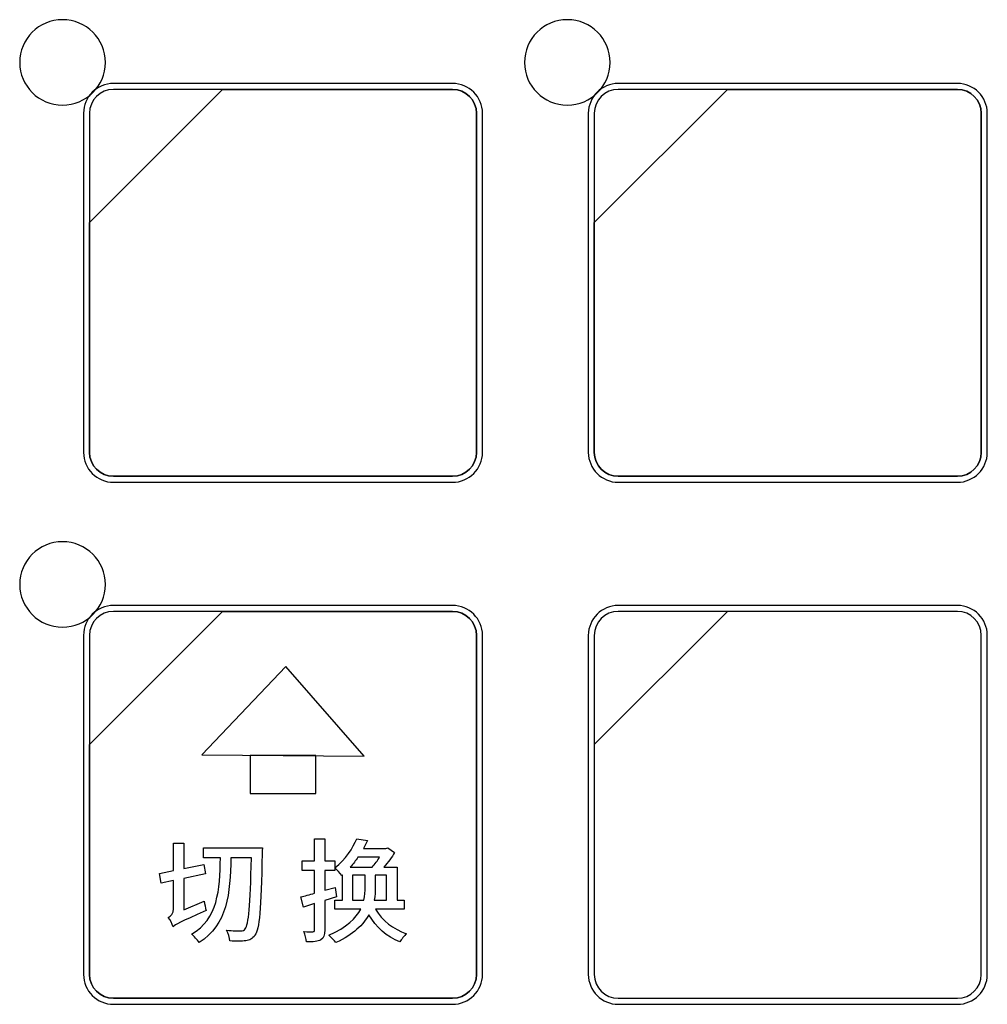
# Model space of a CAD drawing. Header units: millimetres. Extents: x 7180 to 8943, y -2677 to -1782.
# Tile 68 of 101: x 7422 to 7458, y -2174 to -2137. Entities that reach past the tile are written whole.
import ezdxf

# ---------------------------------------------------------------- set-up
doc = ezdxf.new("R2010")
doc.units = ezdxf.units.MM
doc.header["$LTSCALE"] = 3

msp = doc.modelspace()

# ---------------------------------------------------------------- linework, layer by layer
at = {"linetype": 'Continuous', "lineweight": 30}
for points, knots in [([(7423.42, -2137.327), (7424.306, -2137.327), (7425.024, -2138.043), (7425.024, -2138.927), (7425.024, -2138.927), (7425.024, -2139.81), (7424.306, -2140.527), (7423.42, -2140.527), (7423.42, -2140.527), (7422.535, -2140.527), (7421.816, -2139.81), (7421.816, -2138.927), (7421.816, -2138.927), (7421.816, -2138.043), (7422.535, -2137.327), (7423.42, -2137.327)], [0, 0, 0, 0, 0.2, 0.2, 0.2, 0.2, 0.4, 0.4, 0.4, 0.4, 0.6, 0.6, 0.6, 0.6, 1, 1, 1, 1]), ([(7442.32, -2137.327), (7443.206, -2137.327), (7443.924, -2138.043), (7443.924, -2138.927), (7443.924, -2138.927), (7443.924, -2139.81), (7443.206, -2140.527), (7442.32, -2140.527), (7442.32, -2140.527), (7441.435, -2140.527), (7440.716, -2139.81), (7440.716, -2138.927), (7440.716, -2138.927), (7440.716, -2138.043), (7441.435, -2137.327), (7442.32, -2137.327)], [0, 0, 0, 0, 0.2, 0.2, 0.2, 0.2, 0.4, 0.4, 0.4, 0.4, 0.6, 0.6, 0.6, 0.6, 1, 1, 1, 1]), ([(7425.326, -2139.713), (7425.326, -2139.713), (7438.024, -2139.713), (7438.024, -2139.713), (7438.024, -2139.713), (7438.64, -2139.713), (7439.145, -2140.217), (7439.145, -2140.833), (7439.145, -2140.833), (7439.145, -2140.833), (7439.145, -2153.531), (7439.145, -2153.531), (7439.145, -2153.531), (7439.145, -2154.147), (7438.64, -2154.651), (7438.024, -2154.651), (7438.024, -2154.651), (7438.024, -2154.651), (7425.326, -2154.651), (7425.326, -2154.651), (7425.326, -2154.651), (7424.71, -2154.651), (7424.206, -2154.147), (7424.206, -2153.531), (7424.206, -2153.531), (7424.206, -2153.531), (7424.206, -2140.833), (7424.206, -2140.833), (7424.206, -2140.833), (7424.206, -2140.217), (7424.71, -2139.713), (7425.326, -2139.713)], [0, 0, 0, 0, 0.111111, 0.111111, 0.111111, 0.111111, 0.222222, 0.222222, 0.222222, 0.222222, 0.333333, 0.333333, 0.333333, 0.333333, 0.444444, 0.444444, 0.444444, 0.444444, 0.555556, 0.555556, 0.555556, 0.555556, 0.666667, 0.666667, 0.666667, 0.666667, 0.777778, 0.777778, 0.777778, 0.777778, 1, 1, 1, 1]), ([(7444.226, -2139.713), (7444.226, -2139.713), (7456.924, -2139.713), (7456.924, -2139.713), (7456.924, -2139.713), (7457.54, -2139.713), (7458.045, -2140.217), (7458.045, -2140.833), (7458.045, -2140.833), (7458.045, -2140.833), (7458.045, -2153.531), (7458.045, -2153.531), (7458.045, -2153.531), (7458.045, -2154.147), (7457.54, -2154.651), (7456.924, -2154.651), (7456.924, -2154.651), (7456.924, -2154.651), (7444.226, -2154.651), (7444.226, -2154.651), (7444.226, -2154.651), (7443.61, -2154.651), (7443.106, -2154.147), (7443.106, -2153.531), (7443.106, -2153.531), (7443.106, -2153.531), (7443.106, -2140.833), (7443.106, -2140.833), (7443.106, -2140.833), (7443.106, -2140.217), (7443.61, -2139.713), (7444.226, -2139.713)], [0, 0, 0, 0, 0.111111, 0.111111, 0.111111, 0.111111, 0.222222, 0.222222, 0.222222, 0.222222, 0.333333, 0.333333, 0.333333, 0.333333, 0.444444, 0.444444, 0.444444, 0.444444, 0.555556, 0.555556, 0.555556, 0.555556, 0.666667, 0.666667, 0.666667, 0.666667, 0.777778, 0.777778, 0.777778, 0.777778, 1, 1, 1, 1]), ([(7425.326, -2139.937), (7425.326, -2139.937), (7429.414, -2139.937), (7429.414, -2139.937), (7429.414, -2139.937), (7429.414, -2139.937), (7424.43, -2144.92), (7424.43, -2144.92), (7424.43, -2144.92), (7424.43, -2144.92), (7424.43, -2140.833), (7424.43, -2140.833), (7424.43, -2140.833), (7424.43, -2140.34), (7424.833, -2139.937), (7425.326, -2139.937)], [0, 0, 0, 0, 0.2, 0.2, 0.2, 0.2, 0.4, 0.4, 0.4, 0.4, 0.6, 0.6, 0.6, 0.6, 1, 1, 1, 1]), ([(7429.414, -2139.937), (7429.414, -2139.937), (7429.427, -2139.937), (7429.427, -2139.937), (7429.427, -2139.937), (7429.427, -2139.937), (7438.024, -2139.937), (7438.024, -2139.937), (7438.024, -2139.937), (7438.517, -2139.937), (7438.92, -2140.34), (7438.92, -2140.833), (7438.92, -2140.833), (7438.92, -2140.833), (7438.92, -2153.531), (7438.92, -2153.531), (7438.92, -2153.531), (7438.92, -2154.024), (7438.517, -2154.427), (7438.024, -2154.427), (7438.024, -2154.427), (7438.024, -2154.427), (7425.326, -2154.427), (7425.326, -2154.427), (7425.326, -2154.427), (7424.833, -2154.427), (7424.43, -2154.024), (7424.43, -2153.531), (7424.43, -2153.531), (7424.43, -2153.531), (7424.43, -2145.016), (7424.43, -2145.016), (7424.43, -2145.016), (7424.43, -2145.016), (7424.43, -2144.92), (7424.43, -2144.92), (7424.43, -2144.92), (7424.43, -2144.92), (7429.414, -2139.937), (7429.414, -2139.937)], [0, 0, 0, 0, 0.090909, 0.090909, 0.090909, 0.090909, 0.181818, 0.181818, 0.181818, 0.181818, 0.272727, 0.272727, 0.272727, 0.272727, 0.363636, 0.363636, 0.363636, 0.363636, 0.454545, 0.454545, 0.454545, 0.454545, 0.545455, 0.545455, 0.545455, 0.545455, 0.636364, 0.636364, 0.636364, 0.636364, 0.727273, 0.727273, 0.727273, 0.727273, 0.818182, 0.818182, 0.818182, 0.818182, 1, 1, 1, 1]), ([(7438.92, -2153.531), (7438.92, -2153.531), (7438.92, -2140.833), (7438.92, -2140.833), (7438.92, -2140.833), (7438.92, -2140.34), (7438.517, -2139.937), (7438.024, -2139.937), (7438.024, -2139.937), (7438.024, -2139.937), (7429.427, -2139.937), (7429.427, -2139.937), (7429.427, -2139.937), (7429.427, -2139.937), (7429.414, -2139.937), (7429.414, -2139.937), (7429.414, -2139.937), (7429.414, -2139.937), (7424.43, -2144.92), (7424.43, -2144.92), (7424.43, -2144.92), (7424.43, -2144.92), (7424.43, -2145.016), (7424.43, -2145.016), (7424.43, -2145.016), (7424.43, -2145.016), (7424.43, -2153.531), (7424.43, -2153.531), (7424.43, -2153.531), (7424.43, -2154.024), (7424.833, -2154.427), (7425.326, -2154.427), (7425.326, -2154.427), (7425.326, -2154.427), (7438.024, -2154.427), (7438.024, -2154.427), (7438.024, -2154.427), (7438.517, -2154.427), (7438.92, -2154.024), (7438.92, -2153.531)], [0, 0, 0, 0, 0.090909, 0.090909, 0.090909, 0.090909, 0.181818, 0.181818, 0.181818, 0.181818, 0.272727, 0.272727, 0.272727, 0.272727, 0.363636, 0.363636, 0.363636, 0.363636, 0.454545, 0.454545, 0.454545, 0.454545, 0.545455, 0.545455, 0.545455, 0.545455, 0.636364, 0.636364, 0.636364, 0.636364, 0.727273, 0.727273, 0.727273, 0.727273, 0.818182, 0.818182, 0.818182, 0.818182, 1, 1, 1, 1]), ([(7444.226, -2139.937), (7444.226, -2139.937), (7448.314, -2139.937), (7448.314, -2139.937), (7448.314, -2139.937), (7448.314, -2139.937), (7443.33, -2144.92), (7443.33, -2144.92), (7443.33, -2144.92), (7443.33, -2144.92), (7443.33, -2140.833), (7443.33, -2140.833), (7443.33, -2140.833), (7443.33, -2140.34), (7443.733, -2139.937), (7444.226, -2139.937)], [0, 0, 0, 0, 0.2, 0.2, 0.2, 0.2, 0.4, 0.4, 0.4, 0.4, 0.6, 0.6, 0.6, 0.6, 1, 1, 1, 1]), ([(7448.314, -2139.937), (7448.314, -2139.937), (7448.327, -2139.937), (7448.327, -2139.937), (7448.327, -2139.937), (7448.327, -2139.937), (7456.924, -2139.937), (7456.924, -2139.937), (7456.924, -2139.937), (7457.417, -2139.937), (7457.821, -2140.34), (7457.821, -2140.833), (7457.821, -2140.833), (7457.821, -2140.833), (7457.821, -2153.531), (7457.821, -2153.531), (7457.821, -2153.531), (7457.821, -2154.024), (7457.417, -2154.427), (7456.924, -2154.427), (7456.924, -2154.427), (7456.924, -2154.427), (7444.226, -2154.427), (7444.226, -2154.427), (7444.226, -2154.427), (7443.733, -2154.427), (7443.33, -2154.024), (7443.33, -2153.531), (7443.33, -2153.531), (7443.33, -2153.531), (7443.33, -2145.016), (7443.33, -2145.016), (7443.33, -2145.016), (7443.33, -2145.016), (7443.33, -2144.92), (7443.33, -2144.92), (7443.33, -2144.92), (7443.33, -2144.92), (7448.314, -2139.937), (7448.314, -2139.937)], [0, 0, 0, 0, 0.090909, 0.090909, 0.090909, 0.090909, 0.181818, 0.181818, 0.181818, 0.181818, 0.272727, 0.272727, 0.272727, 0.272727, 0.363636, 0.363636, 0.363636, 0.363636, 0.454545, 0.454545, 0.454545, 0.454545, 0.545455, 0.545455, 0.545455, 0.545455, 0.636364, 0.636364, 0.636364, 0.636364, 0.727273, 0.727273, 0.727273, 0.727273, 0.818182, 0.818182, 0.818182, 0.818182, 1, 1, 1, 1]), ([(7457.821, -2153.531), (7457.821, -2153.531), (7457.821, -2140.833), (7457.821, -2140.833), (7457.821, -2140.833), (7457.821, -2140.34), (7457.417, -2139.937), (7456.924, -2139.937), (7456.924, -2139.937), (7456.924, -2139.937), (7448.327, -2139.937), (7448.327, -2139.937), (7448.327, -2139.937), (7448.327, -2139.937), (7448.314, -2139.937), (7448.314, -2139.937), (7448.314, -2139.937), (7448.314, -2139.937), (7443.33, -2144.92), (7443.33, -2144.92), (7443.33, -2144.92), (7443.33, -2144.92), (7443.33, -2145.016), (7443.33, -2145.016), (7443.33, -2145.016), (7443.33, -2145.016), (7443.33, -2153.531), (7443.33, -2153.531), (7443.33, -2153.531), (7443.33, -2154.024), (7443.733, -2154.427), (7444.226, -2154.427), (7444.226, -2154.427), (7444.226, -2154.427), (7456.924, -2154.427), (7456.924, -2154.427), (7456.924, -2154.427), (7457.417, -2154.427), (7457.821, -2154.024), (7457.821, -2153.531)], [0, 0, 0, 0, 0.090909, 0.090909, 0.090909, 0.090909, 0.181818, 0.181818, 0.181818, 0.181818, 0.272727, 0.272727, 0.272727, 0.272727, 0.363636, 0.363636, 0.363636, 0.363636, 0.454545, 0.454545, 0.454545, 0.454545, 0.545455, 0.545455, 0.545455, 0.545455, 0.636364, 0.636364, 0.636364, 0.636364, 0.727273, 0.727273, 0.727273, 0.727273, 0.818182, 0.818182, 0.818182, 0.818182, 1, 1, 1, 1]), ([(7423.42, -2156.877), (7424.306, -2156.877), (7425.024, -2157.593), (7425.024, -2158.477), (7425.024, -2158.477), (7425.024, -2159.36), (7424.306, -2160.077), (7423.42, -2160.077), (7423.42, -2160.077), (7422.535, -2160.077), (7421.816, -2159.36), (7421.816, -2158.477), (7421.816, -2158.477), (7421.816, -2157.593), (7422.535, -2156.877), (7423.42, -2156.877)], [0, 0, 0, 0, 0.2, 0.2, 0.2, 0.2, 0.4, 0.4, 0.4, 0.4, 0.6, 0.6, 0.6, 0.6, 1, 1, 1, 1]), ([(7425.326, -2159.263), (7425.326, -2159.263), (7438.024, -2159.263), (7438.024, -2159.263), (7438.024, -2159.263), (7438.64, -2159.263), (7439.145, -2159.767), (7439.145, -2160.383), (7439.145, -2160.383), (7439.145, -2160.383), (7439.145, -2173.081), (7439.145, -2173.081), (7439.145, -2173.081), (7439.145, -2173.697), (7438.64, -2174.201), (7438.024, -2174.201), (7438.024, -2174.201), (7438.024, -2174.201), (7425.326, -2174.201), (7425.326, -2174.201), (7425.326, -2174.201), (7424.71, -2174.201), (7424.206, -2173.697), (7424.206, -2173.081), (7424.206, -2173.081), (7424.206, -2173.081), (7424.206, -2160.383), (7424.206, -2160.383), (7424.206, -2160.383), (7424.206, -2159.767), (7424.71, -2159.263), (7425.326, -2159.263)], [0, 0, 0, 0, 0.111111, 0.111111, 0.111111, 0.111111, 0.222222, 0.222222, 0.222222, 0.222222, 0.333333, 0.333333, 0.333333, 0.333333, 0.444444, 0.444444, 0.444444, 0.444444, 0.555556, 0.555556, 0.555556, 0.555556, 0.666667, 0.666667, 0.666667, 0.666667, 0.777778, 0.777778, 0.777778, 0.777778, 1, 1, 1, 1]), ([(7444.226, -2159.263), (7444.226, -2159.263), (7456.924, -2159.263), (7456.924, -2159.263), (7456.924, -2159.263), (7457.54, -2159.263), (7458.045, -2159.767), (7458.045, -2160.383), (7458.045, -2160.383), (7458.045, -2160.383), (7458.045, -2173.081), (7458.045, -2173.081), (7458.045, -2173.081), (7458.045, -2173.697), (7457.54, -2174.201), (7456.924, -2174.201), (7456.924, -2174.201), (7456.924, -2174.201), (7444.226, -2174.201), (7444.226, -2174.201), (7444.226, -2174.201), (7443.61, -2174.201), (7443.106, -2173.697), (7443.106, -2173.081), (7443.106, -2173.081), (7443.106, -2173.081), (7443.106, -2160.383), (7443.106, -2160.383), (7443.106, -2160.383), (7443.106, -2159.767), (7443.61, -2159.263), (7444.226, -2159.263)], [0, 0, 0, 0, 0.111111, 0.111111, 0.111111, 0.111111, 0.222222, 0.222222, 0.222222, 0.222222, 0.333333, 0.333333, 0.333333, 0.333333, 0.444444, 0.444444, 0.444444, 0.444444, 0.555556, 0.555556, 0.555556, 0.555556, 0.666667, 0.666667, 0.666667, 0.666667, 0.777778, 0.777778, 0.777778, 0.777778, 1, 1, 1, 1]), ([(7425.326, -2159.487), (7425.326, -2159.487), (7429.414, -2159.487), (7429.414, -2159.487), (7429.414, -2159.487), (7429.414, -2159.487), (7424.43, -2164.47), (7424.43, -2164.47), (7424.43, -2164.47), (7424.43, -2164.47), (7424.43, -2160.383), (7424.43, -2160.383), (7424.43, -2160.383), (7424.43, -2159.89), (7424.833, -2159.487), (7425.326, -2159.487)], [0, 0, 0, 0, 0.2, 0.2, 0.2, 0.2, 0.4, 0.4, 0.4, 0.4, 0.6, 0.6, 0.6, 0.6, 1, 1, 1, 1]), ([(7429.414, -2159.487), (7429.414, -2159.487), (7429.427, -2159.487), (7429.427, -2159.487), (7429.427, -2159.487), (7429.427, -2159.487), (7438.024, -2159.487), (7438.024, -2159.487), (7438.024, -2159.487), (7438.517, -2159.487), (7438.92, -2159.89), (7438.92, -2160.383), (7438.92, -2160.383), (7438.92, -2160.383), (7438.92, -2173.081), (7438.92, -2173.081), (7438.92, -2173.081), (7438.92, -2173.574), (7438.517, -2173.977), (7438.024, -2173.977), (7438.024, -2173.977), (7438.024, -2173.977), (7425.326, -2173.977), (7425.326, -2173.977), (7425.326, -2173.977), (7424.833, -2173.977), (7424.43, -2173.574), (7424.43, -2173.081), (7424.43, -2173.081), (7424.43, -2173.081), (7424.43, -2164.566), (7424.43, -2164.566), (7424.43, -2164.566), (7424.43, -2164.566), (7424.43, -2164.47), (7424.43, -2164.47), (7424.43, -2164.47), (7424.43, -2164.47), (7429.414, -2159.487), (7429.414, -2159.487)], [0, 0, 0, 0, 0.090909, 0.090909, 0.090909, 0.090909, 0.181818, 0.181818, 0.181818, 0.181818, 0.272727, 0.272727, 0.272727, 0.272727, 0.363636, 0.363636, 0.363636, 0.363636, 0.454545, 0.454545, 0.454545, 0.454545, 0.545455, 0.545455, 0.545455, 0.545455, 0.636364, 0.636364, 0.636364, 0.636364, 0.727273, 0.727273, 0.727273, 0.727273, 0.818182, 0.818182, 0.818182, 0.818182, 1, 1, 1, 1]), ([(7438.92, -2173.081), (7438.92, -2173.081), (7438.92, -2160.383), (7438.92, -2160.383), (7438.92, -2160.383), (7438.92, -2159.89), (7438.517, -2159.487), (7438.024, -2159.487), (7438.024, -2159.487), (7438.024, -2159.487), (7429.427, -2159.487), (7429.427, -2159.487), (7429.427, -2159.487), (7429.427, -2159.487), (7429.414, -2159.487), (7429.414, -2159.487), (7429.414, -2159.487), (7429.414, -2159.487), (7424.43, -2164.47), (7424.43, -2164.47), (7424.43, -2164.47), (7424.43, -2164.47), (7424.43, -2164.566), (7424.43, -2164.566), (7424.43, -2164.566), (7424.43, -2164.566), (7424.43, -2173.081), (7424.43, -2173.081), (7424.43, -2173.081), (7424.43, -2173.574), (7424.833, -2173.977), (7425.326, -2173.977), (7425.326, -2173.977), (7425.326, -2173.977), (7438.024, -2173.977), (7438.024, -2173.977), (7438.024, -2173.977), (7438.517, -2173.977), (7438.92, -2173.574), (7438.92, -2173.081)], [0, 0, 0, 0, 0.090909, 0.090909, 0.090909, 0.090909, 0.181818, 0.181818, 0.181818, 0.181818, 0.272727, 0.272727, 0.272727, 0.272727, 0.363636, 0.363636, 0.363636, 0.363636, 0.454545, 0.454545, 0.454545, 0.454545, 0.545455, 0.545455, 0.545455, 0.545455, 0.636364, 0.636364, 0.636364, 0.636364, 0.727273, 0.727273, 0.727273, 0.727273, 0.818182, 0.818182, 0.818182, 0.818182, 1, 1, 1, 1]), ([(7444.226, -2159.487), (7444.226, -2159.487), (7448.314, -2159.487), (7448.314, -2159.487), (7448.314, -2159.487), (7448.314, -2159.487), (7443.33, -2164.47), (7443.33, -2164.47), (7443.33, -2164.47), (7443.33, -2164.47), (7443.33, -2160.383), (7443.33, -2160.383), (7443.33, -2160.383), (7443.33, -2159.89), (7443.733, -2159.487), (7444.226, -2159.487)], [0, 0, 0, 0, 0.2, 0.2, 0.2, 0.2, 0.4, 0.4, 0.4, 0.4, 0.6, 0.6, 0.6, 0.6, 1, 1, 1, 1]), ([(7448.314, -2159.487), (7448.314, -2159.487), (7448.327, -2159.487), (7448.327, -2159.487), (7448.327, -2159.487), (7448.327, -2159.487), (7456.924, -2159.487), (7456.924, -2159.487), (7456.924, -2159.487), (7457.417, -2159.487), (7457.821, -2159.89), (7457.821, -2160.383), (7457.821, -2160.383), (7457.821, -2160.383), (7457.821, -2173.081), (7457.821, -2173.081), (7457.821, -2173.081), (7457.821, -2173.574), (7457.417, -2173.977), (7456.924, -2173.977), (7456.924, -2173.977), (7456.924, -2173.977), (7444.226, -2173.977), (7444.226, -2173.977), (7444.226, -2173.977), (7443.733, -2173.977), (7443.33, -2173.574), (7443.33, -2173.081), (7443.33, -2173.081), (7443.33, -2173.081), (7443.33, -2164.566), (7443.33, -2164.566), (7443.33, -2164.566), (7443.33, -2164.566), (7443.33, -2164.47), (7443.33, -2164.47), (7443.33, -2164.47), (7443.33, -2164.47), (7448.314, -2159.487), (7448.314, -2159.487)], [0, 0, 0, 0, 0.090909, 0.090909, 0.090909, 0.090909, 0.181818, 0.181818, 0.181818, 0.181818, 0.272727, 0.272727, 0.272727, 0.272727, 0.363636, 0.363636, 0.363636, 0.363636, 0.454545, 0.454545, 0.454545, 0.454545, 0.545455, 0.545455, 0.545455, 0.545455, 0.636364, 0.636364, 0.636364, 0.636364, 0.727273, 0.727273, 0.727273, 0.727273, 0.818182, 0.818182, 0.818182, 0.818182, 1, 1, 1, 1]), ([(7431.783, -2161.544), (7431.783, -2161.544), (7434.714, -2164.913), (7434.714, -2164.913), (7434.714, -2164.913), (7434.714, -2164.913), (7428.636, -2164.852), (7428.636, -2164.852), (7428.636, -2164.852), (7428.636, -2164.852), (7431.783, -2161.544), (7431.783, -2161.544)], [0, 0, 0, 0, 0.25, 0.25, 0.25, 0.25, 0.5, 0.5, 0.5, 0.5, 1, 1, 1, 1]), ([(7430.447, -2164.888), (7430.447, -2164.888), (7432.904, -2164.888), (7432.904, -2164.888), (7432.904, -2164.888), (7432.904, -2164.888), (7432.904, -2166.301), (7432.904, -2166.301), (7432.904, -2166.301), (7432.904, -2166.301), (7430.447, -2166.301), (7430.447, -2166.301), (7430.447, -2166.301), (7430.447, -2166.301), (7430.447, -2164.888), (7430.447, -2164.888)], [0, 0, 0, 0, 0.2, 0.2, 0.2, 0.2, 0.4, 0.4, 0.4, 0.4, 0.6, 0.6, 0.6, 0.6, 1, 1, 1, 1]), ([(7427.959, -2170.659), (7427.959, -2170.659), (7427.959, -2169.486), (7427.959, -2169.486), (7427.959, -2169.486), (7427.959, -2169.486), (7428.772, -2169.321), (7428.772, -2169.321), (7428.772, -2169.321), (7428.772, -2169.321), (7428.708, -2168.966), (7428.708, -2168.966), (7428.708, -2168.966), (7428.708, -2168.966), (7427.959, -2169.118), (7427.959, -2169.118), (7427.959, -2169.118), (7427.959, -2169.118), (7427.959, -2168.166), (7427.959, -2168.166), (7427.959, -2168.166), (7427.959, -2168.166), (7427.578, -2168.166), (7427.578, -2168.166), (7427.578, -2168.166), (7427.578, -2168.166), (7427.578, -2169.194), (7427.578, -2169.194), (7427.578, -2169.194), (7427.578, -2169.194), (7427.053, -2169.3), (7427.053, -2169.3), (7427.053, -2169.3), (7427.053, -2169.3), (7427.116, -2169.66), (7427.116, -2169.66), (7427.116, -2169.66), (7427.116, -2169.66), (7427.578, -2169.567), (7427.578, -2169.567), (7427.578, -2169.567), (7427.578, -2169.567), (7427.578, -2170.621), (7427.578, -2170.621), (7427.578, -2170.621), (7427.578, -2170.799), (7427.463, -2170.904), (7427.379, -2170.947), (7427.379, -2170.947), (7427.447, -2171.031), (7427.531, -2171.201), (7427.561, -2171.298), (7427.561, -2171.298), (7427.654, -2171.214), (7427.802, -2171.133), (7428.793, -2170.684), (7428.793, -2170.684), (7428.767, -2170.6), (7428.742, -2170.443), (7428.729, -2170.333), (7428.729, -2170.333), (7428.729, -2170.333), (7427.959, -2170.659), (7427.959, -2170.659)], [0, 0, 0, 0, 0.058824, 0.058824, 0.058824, 0.058824, 0.117647, 0.117647, 0.117647, 0.117647, 0.176471, 0.176471, 0.176471, 0.176471, 0.235294, 0.235294, 0.235294, 0.235294, 0.294118, 0.294118, 0.294118, 0.294118, 0.352941, 0.352941, 0.352941, 0.352941, 0.411765, 0.411765, 0.411765, 0.411765, 0.470588, 0.470588, 0.470588, 0.470588, 0.529412, 0.529412, 0.529412, 0.529412, 0.588235, 0.588235, 0.588235, 0.588235, 0.647059, 0.647059, 0.647059, 0.647059, 0.705882, 0.705882, 0.705882, 0.705882, 0.764706, 0.764706, 0.764706, 0.764706, 0.823529, 0.823529, 0.823529, 0.823529, 0.882353, 0.882353, 0.882353, 0.882353, 1, 1, 1, 1]), ([(7433.241, -2168.822), (7433.241, -2168.822), (7433.241, -2168.005), (7433.241, -2168.005), (7433.241, -2168.005), (7433.241, -2168.005), (7432.86, -2168.005), (7432.86, -2168.005), (7432.86, -2168.005), (7432.86, -2168.005), (7432.86, -2168.822), (7432.86, -2168.822), (7432.86, -2168.822), (7432.86, -2168.822), (7432.395, -2168.822), (7432.395, -2168.822), (7432.395, -2168.822), (7432.395, -2168.822), (7432.395, -2169.186), (7432.395, -2169.186), (7432.395, -2169.186), (7432.395, -2169.186), (7432.86, -2169.186), (7432.86, -2169.186), (7432.86, -2169.186), (7432.86, -2169.186), (7432.86, -2170.041), (7432.86, -2170.041), (7432.86, -2170.041), (7432.665, -2170.096), (7432.492, -2170.147), (7432.344, -2170.181), (7432.344, -2170.181), (7432.344, -2170.181), (7432.437, -2170.557), (7432.437, -2170.557), (7432.437, -2170.557), (7432.437, -2170.557), (7432.86, -2170.43), (7432.86, -2170.43), (7432.86, -2170.43), (7432.86, -2170.43), (7432.86, -2171.412), (7432.86, -2171.412), (7432.86, -2171.412), (7432.86, -2171.468), (7432.839, -2171.484), (7432.792, -2171.484), (7432.792, -2171.484), (7432.746, -2171.484), (7432.602, -2171.484), (7432.45, -2171.48), (7432.45, -2171.48), (7432.5, -2171.586), (7432.547, -2171.764), (7432.56, -2171.865), (7432.56, -2171.865), (7432.814, -2171.865), (7432.979, -2171.853), (7433.093, -2171.785), (7433.093, -2171.785), (7433.203, -2171.722), (7433.241, -2171.611), (7433.241, -2171.412), (7433.241, -2171.412), (7433.241, -2171.412), (7433.241, -2170.316), (7433.241, -2170.316), (7433.241, -2170.316), (7433.241, -2170.316), (7433.677, -2170.181), (7433.677, -2170.181), (7433.677, -2170.181), (7433.677, -2170.181), (7433.622, -2169.821), (7433.622, -2169.821), (7433.622, -2169.821), (7433.622, -2169.821), (7433.241, -2169.931), (7433.241, -2169.931), (7433.241, -2169.931), (7433.241, -2169.931), (7433.241, -2169.186), (7433.241, -2169.186), (7433.241, -2169.186), (7433.241, -2169.186), (7433.614, -2169.186), (7433.614, -2169.186), (7433.614, -2169.186), (7433.614, -2169.186), (7433.614, -2168.822), (7433.614, -2168.822), (7433.614, -2168.822), (7433.614, -2168.822), (7433.241, -2168.822), (7433.241, -2168.822)], [0, 0, 0, 0, 0.04, 0.04, 0.04, 0.04, 0.08, 0.08, 0.08, 0.08, 0.12, 0.12, 0.12, 0.12, 0.16, 0.16, 0.16, 0.16, 0.2, 0.2, 0.2, 0.2, 0.24, 0.24, 0.24, 0.24, 0.28, 0.28, 0.28, 0.28, 0.32, 0.32, 0.32, 0.32, 0.36, 0.36, 0.36, 0.36, 0.4, 0.4, 0.4, 0.4, 0.44, 0.44, 0.44, 0.44, 0.48, 0.48, 0.48, 0.48, 0.52, 0.52, 0.52, 0.52, 0.56, 0.56, 0.56, 0.56, 0.6, 0.6, 0.6, 0.6, 0.64, 0.64, 0.64, 0.64, 0.68, 0.68, 0.68, 0.68, 0.72, 0.72, 0.72, 0.72, 0.76, 0.76, 0.76, 0.76, 0.8, 0.8, 0.8, 0.8, 0.84, 0.84, 0.84, 0.84, 0.88, 0.88, 0.88, 0.88, 0.92, 0.92, 0.92, 0.92, 1, 1, 1, 1]), ([(7436.217, -2170.638), (7436.217, -2170.638), (7436.217, -2170.299), (7436.217, -2170.299), (7436.217, -2170.299), (7436.217, -2170.299), (7435.946, -2170.299), (7435.946, -2170.299), (7435.946, -2170.299), (7435.946, -2170.299), (7435.946, -2169.059), (7435.946, -2169.059), (7435.946, -2169.059), (7435.946, -2169.059), (7435.455, -2169.059), (7435.455, -2169.059), (7435.455, -2169.059), (7435.608, -2168.885), (7435.752, -2168.69), (7435.853, -2168.517), (7435.853, -2168.517), (7435.853, -2168.517), (7435.595, -2168.343), (7435.595, -2168.343), (7435.595, -2168.343), (7435.595, -2168.343), (7435.531, -2168.365), (7435.531, -2168.365), (7435.531, -2168.365), (7435.531, -2168.365), (7434.689, -2168.365), (7434.689, -2168.365), (7434.689, -2168.365), (7434.744, -2168.263), (7434.795, -2168.17), (7434.841, -2168.068), (7434.841, -2168.068), (7434.841, -2168.068), (7434.443, -2168), (7434.443, -2168), (7434.443, -2168), (7434.295, -2168.343), (7434.016, -2168.775), (7433.614, -2169.093), (7433.614, -2169.093), (7433.698, -2169.152), (7433.817, -2169.287), (7433.872, -2169.376), (7433.872, -2169.376), (7433.872, -2169.376), (7433.906, -2169.347), (7433.906, -2169.347), (7433.906, -2169.347), (7433.906, -2169.347), (7433.906, -2170.299), (7433.906, -2170.299), (7433.906, -2170.299), (7433.906, -2170.299), (7433.618, -2170.299), (7433.618, -2170.299), (7433.618, -2170.299), (7433.618, -2170.299), (7433.618, -2170.638), (7433.618, -2170.638), (7433.618, -2170.638), (7433.618, -2170.638), (7434.583, -2170.638), (7434.583, -2170.638), (7434.583, -2170.638), (7434.41, -2170.976), (7434.071, -2171.324), (7433.385, -2171.611), (7433.385, -2171.611), (7433.478, -2171.683), (7433.597, -2171.81), (7433.656, -2171.891), (7433.656, -2171.891), (7434.316, -2171.582), (7434.685, -2171.218), (7434.888, -2170.849), (7434.888, -2170.849), (7435.159, -2171.311), (7435.565, -2171.679), (7436.052, -2171.865), (7436.052, -2171.865), (7436.103, -2171.772), (7436.217, -2171.633), (7436.298, -2171.556), (7436.298, -2171.556), (7435.807, -2171.396), (7435.383, -2171.057), (7435.142, -2170.638), (7435.142, -2170.638), (7435.142, -2170.638), (7436.217, -2170.638), (7436.217, -2170.638)], [0, 0, 0, 0, 0.04, 0.04, 0.04, 0.04, 0.08, 0.08, 0.08, 0.08, 0.12, 0.12, 0.12, 0.12, 0.16, 0.16, 0.16, 0.16, 0.2, 0.2, 0.2, 0.2, 0.24, 0.24, 0.24, 0.24, 0.28, 0.28, 0.28, 0.28, 0.32, 0.32, 0.32, 0.32, 0.36, 0.36, 0.36, 0.36, 0.4, 0.4, 0.4, 0.4, 0.44, 0.44, 0.44, 0.44, 0.48, 0.48, 0.48, 0.48, 0.52, 0.52, 0.52, 0.52, 0.56, 0.56, 0.56, 0.56, 0.6, 0.6, 0.6, 0.6, 0.64, 0.64, 0.64, 0.64, 0.68, 0.68, 0.68, 0.68, 0.72, 0.72, 0.72, 0.72, 0.76, 0.76, 0.76, 0.76, 0.8, 0.8, 0.8, 0.8, 0.84, 0.84, 0.84, 0.84, 0.88, 0.88, 0.88, 0.88, 0.92, 0.92, 0.92, 0.92, 1, 1, 1, 1]), ([(7428.695, -2168.343), (7428.695, -2168.343), (7428.695, -2168.716), (7428.695, -2168.716), (7428.695, -2168.716), (7428.695, -2168.716), (7429.33, -2168.716), (7429.33, -2168.716), (7429.33, -2168.716), (7429.309, -2169.918), (7429.246, -2171.006), (7428.247, -2171.573), (7428.247, -2171.573), (7428.344, -2171.645), (7428.471, -2171.785), (7428.53, -2171.887), (7428.53, -2171.887), (7429.601, -2171.235), (7429.694, -2170.037), (7429.724, -2168.716), (7429.724, -2168.716), (7429.724, -2168.716), (7430.49, -2168.716), (7430.49, -2168.716), (7430.49, -2168.716), (7430.448, -2170.528), (7430.389, -2171.222), (7430.262, -2171.37), (7430.262, -2171.37), (7430.215, -2171.434), (7430.177, -2171.451), (7430.097, -2171.451), (7430.097, -2171.451), (7430.003, -2171.451), (7429.796, -2171.446), (7429.559, -2171.429), (7429.559, -2171.429), (7429.627, -2171.544), (7429.677, -2171.717), (7429.682, -2171.827), (7429.682, -2171.827), (7429.906, -2171.84), (7430.135, -2171.844), (7430.279, -2171.823), (7430.279, -2171.823), (7430.427, -2171.802), (7430.528, -2171.755), (7430.626, -2171.611), (7430.626, -2171.611), (7430.795, -2171.387), (7430.842, -2170.672), (7430.897, -2168.551), (7430.897, -2168.551), (7430.901, -2168.496), (7430.901, -2168.343), (7430.901, -2168.343), (7430.901, -2168.343), (7430.901, -2168.343), (7428.695, -2168.343), (7428.695, -2168.343)], [0, 0, 0, 0, 0.0625, 0.0625, 0.0625, 0.0625, 0.125, 0.125, 0.125, 0.125, 0.1875, 0.1875, 0.1875, 0.1875, 0.25, 0.25, 0.25, 0.25, 0.3125, 0.3125, 0.3125, 0.3125, 0.375, 0.375, 0.375, 0.375, 0.4375, 0.4375, 0.4375, 0.4375, 0.5, 0.5, 0.5, 0.5, 0.5625, 0.5625, 0.5625, 0.5625, 0.625, 0.625, 0.625, 0.625, 0.6875, 0.6875, 0.6875, 0.6875, 0.75, 0.75, 0.75, 0.75, 0.8125, 0.8125, 0.8125, 0.8125, 0.875, 0.875, 0.875, 0.875, 1, 1, 1, 1]), ([(7435.29, -2168.695), (7435.214, -2168.817), (7435.112, -2168.949), (7435.019, -2169.059), (7435.019, -2169.059), (7435.019, -2169.059), (7434.194, -2169.059), (7434.194, -2169.059), (7434.194, -2169.059), (7434.3, -2168.94), (7434.397, -2168.817), (7434.482, -2168.695), (7434.482, -2168.695), (7434.482, -2168.695), (7435.29, -2168.695), (7435.29, -2168.695)], [0, 0, 0, 0, 0.2, 0.2, 0.2, 0.2, 0.4, 0.4, 0.4, 0.4, 0.6, 0.6, 0.6, 0.6, 1, 1, 1, 1]), ([(7434.278, -2170.299), (7434.278, -2170.299), (7434.278, -2169.368), (7434.278, -2169.368), (7434.278, -2169.368), (7434.278, -2169.368), (7434.748, -2169.368), (7434.748, -2169.368), (7434.748, -2169.368), (7434.748, -2169.368), (7434.748, -2169.821), (7434.748, -2169.821), (7434.748, -2169.821), (7434.748, -2169.965), (7434.744, -2170.126), (7434.702, -2170.299), (7434.702, -2170.299), (7434.702, -2170.299), (7434.278, -2170.299), (7434.278, -2170.299)], [0, 0, 0, 0, 0.166667, 0.166667, 0.166667, 0.166667, 0.333333, 0.333333, 0.333333, 0.333333, 0.5, 0.5, 0.5, 0.5, 0.666667, 0.666667, 0.666667, 0.666667, 1, 1, 1, 1]), ([(7435.553, -2170.299), (7435.553, -2170.299), (7435.087, -2170.299), (7435.087, -2170.299), (7435.087, -2170.299), (7435.121, -2170.13), (7435.129, -2169.969), (7435.129, -2169.825), (7435.129, -2169.825), (7435.129, -2169.825), (7435.129, -2169.368), (7435.129, -2169.368), (7435.129, -2169.368), (7435.129, -2169.368), (7435.553, -2169.368), (7435.553, -2169.368), (7435.553, -2169.368), (7435.553, -2169.368), (7435.553, -2170.299), (7435.553, -2170.299)], [0, 0, 0, 0, 0.166667, 0.166667, 0.166667, 0.166667, 0.333333, 0.333333, 0.333333, 0.333333, 0.5, 0.5, 0.5, 0.5, 0.666667, 0.666667, 0.666667, 0.666667, 1, 1, 1, 1])]:
    msp.add_open_spline(points, degree=3, knots=knots, dxfattribs=at)

doc.saveas('drawing.dxf')
